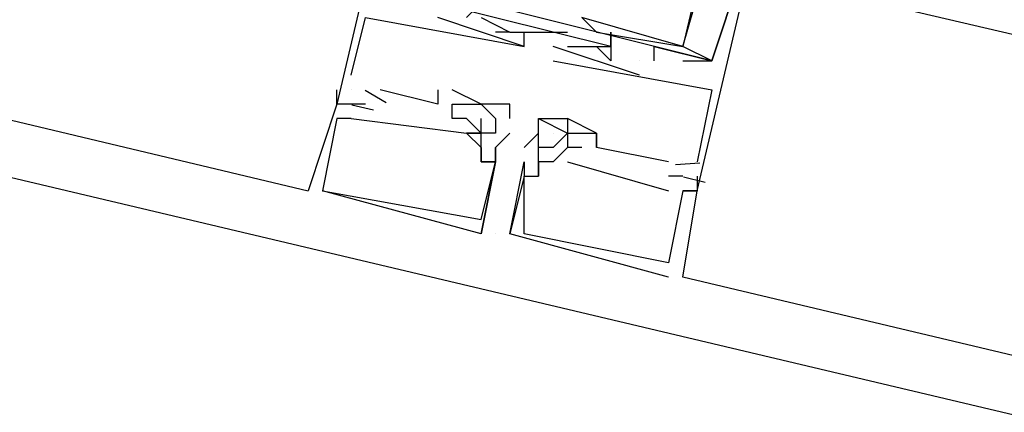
# Model space of a CAD drawing. Header units: feet. Extents: x -79 to 198, y -22 to 181.
# Tile 42 of 256: x 79.453 to 80.364, y 16.693 to 17.056. Entities that reach past the tile are written whole.
import ezdxf

# ---------------------------------------------------------------- set-up
doc = ezdxf.new("R2010")
doc.units = ezdxf.units.FT
doc.layers.add('A-LINEA', color=7, linetype='CONTINUOUS')

msp = doc.modelspace()

# ---------------------------------------------------------------- linework, layer by layer
at = {"layer": 'A-LINEA'}
for p, q in [((72.68, 18.5111), (87.8933, 14.9111)), ((73.0267, 18.4844), (79.72, 16.8978)), ((80.5333, 17.0044), (80.1333, 17.0978)), ((79.88, 17.0444), (79.88, 17.0444)), ((79.88, 17.0444), (79.88, 17.0444)), ((79.88, 17.0444), (79.88, 17.0444)), ((79.88, 17.0444), (79.88, 17.0444)), ((79.88, 17.0444), (79.88, 17.0444)), ((79.88, 17.0444), (79.88, 17.0444)), ((79.8933, 17.0444), (79.8933, 17.0444)), ((79.8933, 17.0444), (79.8933, 17.0444)), ((79.8933, 17.0444), (79.8933, 17.0444)), ((79.9067, 17.0444), (79.9467, 17.0444)), ((79.9067, 17.0444), (79.9067, 17.0444)), ((79.9067, 17.0444), (79.9067, 17.0444)), ((79.9067, 17.0444), (79.9467, 17.0444)), ((79.9067, 17.0444), (79.9067, 17.0444)), ((79.9067, 17.0444), (79.9067, 17.0444)), ((79.9067, 17.0444), (79.9467, 17.0444)), ((79.9067, 17.0444), (79.9067, 17.0444)), ((79.9067, 17.0444), (79.9067, 17.0444)), ((79.92, 17.0444), (79.92, 17.0444)), ((79.92, 17.0444), (79.92, 17.0444)), ((79.92, 17.0444), (79.92, 17.0444)), ((79.9467, 17.0444), (79.9467, 17.0444)), ((79.9467, 17.0444), (79.9467, 17.0444)), ((79.9467, 17.0444), (79.9467, 17.0444)), ((79.96, 17.0444), (79.96, 17.0444)), ((79.96, 17.0444), (79.96, 17.0444)), ((79.96, 17.0444), (79.96, 17.0444)), ((79.96, 17.0444), (79.96, 17.0444)), ((79.96, 17.0444), (79.96, 17.0444)), ((79.96, 17.0444), (79.96, 17.0444)), ((79.9867, 17.0444), (79.9867, 17.0444)), ((79.9867, 17.0444), (79.9867, 17.0444)), ((79.9867, 17.0444), (79.9867, 17.0444)), ((79.9867, 17.0444), (79.9867, 17.0444)), ((79.9867, 17.0444), (79.9867, 17.0444)), ((79.9867, 17.0444), (79.9867, 17.0444)), ((80, 17.0444), (80, 17.0444)), ((80, 17.0444), (80, 17.0444)), ((80, 17.0444), (80, 17.0444)), ((80, 17.0444), (80, 17.0444)), ((80, 17.0444), (80, 17.0444)), ((80, 17.0444), (80, 17.0444)), ((79.92, 17.0311), (79.92, 17.0311)), ((79.92, 17.0311), (79.92, 17.0311)), ((79.92, 17.0311), (79.92, 17.0311)), ((79.92, 17.0311), (79.92, 17.0311)), ((79.92, 17.0311), (79.92, 17.0311)), ((79.92, 17.0311), (79.92, 17.0311)), ((80.0267, 17.0044), (79.9467, 17.0311)), ((79.9467, 17.0311), (79.9467, 17.0311)), ((80.0267, 17.0044), (79.9467, 17.0311)), ((79.9467, 17.0311), (79.9467, 17.0311)), ((80.0267, 17.0044), (79.9467, 17.0311)), ((79.9467, 17.0311), (79.9467, 17.0311)), ((79.9467, 17.0311), (79.9467, 17.0311)), ((79.9467, 17.0311), (79.9467, 17.0311)), ((79.9467, 17.0311), (79.9467, 17.0311)), ((79.9467, 17.0311), (79.9467, 17.0311)), ((79.9467, 17.0311), (79.9467, 17.0311)), ((79.9467, 17.0311), (79.9467, 17.0311)), ((79.96, 17.0311), (79.96, 17.0311)), ((79.96, 17.0311), (79.96, 17.0311)), ((79.96, 17.0311), (79.96, 17.0311)), ((79.96, 17.0311), (79.96, 17.0311)), ((79.96, 17.0311), (79.96, 17.0311)), ((79.96, 17.0311), (79.96, 17.0311)), ((79.96, 17.0311), (79.96, 17.0311)), ((79.96, 17.0311), (79.96, 17.0311)), ((79.96, 17.0311), (79.96, 17.0311)), ((79.9733, 17.0311), (79.9733, 17.0311)), ((79.9733, 17.0311), (79.9733, 17.0311)), ((79.9733, 17.0311), (79.9733, 17.0311)), ((79.9867, 17.0311), (79.9867, 17.0311)), ((79.9867, 17.0311), (79.9867, 17.0311)), ((79.9867, 17.0311), (79.9867, 17.0311)), ((80, 17.0311), (80, 17.0311)), ((80, 17.0311), (80, 17.0311)), ((80, 17.0311), (80, 17.0311)), ((80, 17.0311), (80, 17.0311)), ((80, 17.0311), (80, 17.0311)), ((80, 17.0311), (80, 17.0311)), ((80, 17.0311), (80, 17.0311)), ((80, 17.0311), (80, 17.0311)), ((80, 17.0311), (80, 17.0311)), ((80, 17.0311), (80, 17.0311)), ((80, 17.0311), (80, 17.0311)), ((80, 17.0311), (80, 17.0311)), ((80.04, 17.0311), (80.04, 17.0311)), ((80.04, 17.0311), (80.04, 17.0311)), ((80.04, 17.0311), (80.04, 17.0311)), ((80.0667, 17.0311), (80.0667, 17.0311)), ((80.0667, 17.0311), (80.0667, 17.0311)), ((80.0667, 17.0311), (80.0667, 17.0311)), ((80.0667, 17.0311), (80.0667, 17.0311)), ((80.0667, 17.0311), (80.0667, 17.0311)), ((80.0667, 17.0311), (80.0667, 17.0311)), ((80.0667, 17.0311), (80.0667, 17.0311)), ((80.0667, 17.0311), (80.0667, 17.0311)), ((80.0667, 17.0311), (80.0667, 17.0311)), ((80.0667, 17.0311), (80.0667, 17.0311)), ((80.0667, 17.0311), (80.0667, 17.0311)), ((80.0667, 17.0311), (80.0667, 17.0311)), ((80.0667, 17.0311), (80.0667, 17.0311)), ((80.0667, 17.0311), (80.0667, 17.0311)), ((80.0667, 17.0311), (80.0667, 17.0311)), ((80.0667, 17.0311), (80.0667, 17.0311)), ((80.0667, 17.0311), (80.0667, 17.0311)), ((80.0667, 17.0311), (80.0667, 17.0311)), ((79.9467, 17.0178), (79.9467, 17.0178)), ((79.9467, 17.0178), (79.9467, 17.0178)), ((79.9467, 17.0178), (79.9467, 17.0178)), ((79.9467, 17.0178), (79.9467, 17.0178)), ((79.9467, 17.0178), (79.9467, 17.0178)), ((79.9467, 17.0178), (79.9467, 17.0178)), ((80, 17.0178), (80, 17.0178)), ((80, 17.0178), (80, 17.0178)), ((80, 17.0178), (80, 17.0178)), ((80, 17.0178), (80, 17.0178)), ((80, 17.0178), (80, 17.0178)), ((80, 17.0178), (80, 17.0178)), ((80, 17.0178), (80, 17.0178)), ((80, 17.0178), (80, 17.0178)), ((80, 17.0178), (80, 17.0178)), ((80.0267, 17.0178), (80.0267, 17.0178)), ((80.0267, 17.0178), (80.0267, 17.0178)), ((80.0267, 17.0178), (80.0267, 17.0178)), ((80.0267, 17.0178), (80.0267, 17.0178)), ((80.0267, 17.0178), (80.0267, 17.0178)), ((80.0267, 17.0178), (80.0267, 17.0178)), ((80.04, 17.0178), (80.04, 17.0178)), ((80.04, 17.0178), (80.04, 17.0178)), ((80.04, 17.0178), (80.04, 17.0178)), ((80.0667, 17.0178), (80.0933, 17.0178)), ((80.0667, 17.0178), (80.0667, 17.0178)), ((80.0667, 17.0178), (80.0933, 17.0178)), ((80.0667, 17.0178), (80.0667, 17.0178)), ((80.0667, 17.0178), (80.0933, 17.0178)), ((80.0667, 17.0178), (80.0667, 17.0178)), ((80.0667, 17.0178), (80.0933, 17.0178)), ((80.0667, 17.0178), (80.0667, 17.0178)), ((80.0667, 17.0178), (80.0933, 17.0178)), ((80.0667, 17.0178), (80.0667, 17.0178)), ((80.0667, 17.0178), (80.0933, 17.0178)), ((80.0667, 17.0178), (80.0667, 17.0178)), ((80.0933, 17.0178), (80.0933, 17.0178)), ((80.0933, 17.0178), (80.0933, 17.0178)), ((80.0933, 17.0178), (80.0933, 17.0178)), ((80.0933, 17.0178), (80.0933, 17.0178)), ((80.0933, 17.0178), (80.0933, 17.0178)), ((80.0933, 17.0178), (80.0933, 17.0178)), ((80.0933, 17.0178), (80.0933, 17.0178)), ((80.0933, 17.0178), (80.0933, 17.0178)), ((80.0933, 17.0178), (80.0933, 17.0178)), ((80.0933, 17.0178), (80.0933, 17.0178)), ((80.0933, 17.0178), (80.0933, 17.0178)), ((80.0933, 17.0178), (80.0933, 17.0178)), ((80.0933, 17.0178), (80.0933, 17.0178)), ((80.0933, 17.0178), (80.0933, 17.0178)), ((80.0933, 17.0178), (80.0933, 17.0178)), ((79.76, 17.0044), (79.76, 17.0044)), ((79.76, 17.0044), (79.76, 17.0044)), ((79.76, 17.0044), (79.76, 17.0044)), ((79.76, 17.0044), (79.76, 17.0044)), ((79.76, 17.0044), (79.76, 17.0044)), ((79.76, 17.0044), (79.76, 17.0044)), ((80.0267, 17.0044), (80.0267, 17.0044)), ((80.0267, 17.0044), (80.0267, 17.0044)), ((80.0267, 17.0044), (80.0267, 17.0044)), ((79.7467, 16.9911), (79.7467, 16.9911)), ((79.7467, 16.9911), (79.7467, 16.9911)), ((79.7467, 16.9911), (79.7467, 16.9911)), ((79.7467, 16.9911), (79.7467, 16.9911)), ((79.7467, 16.9911), (79.7467, 16.9911)), ((79.7467, 16.9911), (79.7467, 16.9911)), ((79.76, 16.9911), (79.76, 16.9911)), ((79.76, 16.9911), (79.76, 16.9911)), ((79.76, 16.9911), (79.76, 16.9911)), ((79.76, 16.9911), (79.76, 16.9911)), ((79.76, 16.9911), (79.76, 16.9911)), ((79.76, 16.9911), (79.76, 16.9911)), ((79.76, 16.9911), (79.76, 16.9911)), ((79.76, 16.9911), (79.76, 16.9911)), ((79.76, 16.9911), (79.76, 16.9911)), ((79.76, 16.9911), (79.76, 16.9911)), ((79.76, 16.9911), (79.76, 16.9911)), ((79.76, 16.9911), (79.76, 16.9911)), ((79.7924, 16.979), (79.7729, 16.9905)), ((79.7924, 16.979), (79.7729, 16.9905)), ((79.7924, 16.979), (79.7729, 16.9905)), ((79.7924, 16.979), (79.7729, 16.9905)), ((79.7924, 16.979), (79.7729, 16.9905)), ((79.7924, 16.979), (79.7729, 16.9905)), ((79.7867, 16.9911), (79.7867, 16.9911)), ((79.7867, 16.9911), (79.7867, 16.9911)), ((79.7867, 16.9911), (79.7867, 16.9911)), ((79.7867, 16.9911), (79.7867, 16.9911)), ((79.7867, 16.9911), (79.7867, 16.9911)), ((79.7867, 16.9911), (79.7867, 16.9911)), ((79.84, 16.9911), (79.84, 16.9911)), ((79.84, 16.9911), (79.84, 16.9911)), ((79.84, 16.9911), (79.84, 16.9911)), ((79.84, 16.9911), (79.84, 16.9911)), ((79.84, 16.9911), (79.84, 16.9911)), ((79.84, 16.9911), (79.84, 16.9911)), ((79.8533, 16.9911), (79.8533, 16.9911)), ((79.8533, 16.9911), (79.8533, 16.9911)), ((79.8533, 16.9911), (79.8533, 16.9911)), ((79.8533, 16.9911), (79.8533, 16.9911)), ((79.8533, 16.9911), (79.8533, 16.9911)), ((79.8533, 16.9911), (79.8533, 16.9911)), ((80.0933, 16.9911), (80.0933, 16.9911)), ((80.0933, 16.9911), (80.0933, 16.9911)), ((80.0933, 16.9911), (80.0933, 16.9911)), ((80.0933, 16.9911), (80.0933, 16.9911)), ((80.0933, 16.9911), (80.0933, 16.9911)), ((80.0933, 16.9911), (80.0933, 16.9911)), ((79.7467, 16.9778), (79.7467, 16.9778)), ((79.7467, 16.9778), (79.7467, 16.9778)), ((79.7467, 16.9778), (79.7467, 16.9778)), ((79.7467, 16.9778), (79.7467, 16.9778)), ((79.7467, 16.9778), (79.7467, 16.9778)), ((79.7467, 16.9778), (79.7467, 16.9778)), ((79.7467, 16.9778), (79.7467, 16.9778)), ((79.7467, 16.9778), (79.7467, 16.9778)), ((79.7467, 16.9778), (79.7467, 16.9778)), ((79.7467, 16.9778), (79.7467, 16.9778)), ((79.7467, 16.9778), (79.7467, 16.9778)), ((79.7467, 16.9778), (79.7467, 16.9778)), ((79.7467, 16.9778), (79.7467, 16.9778)), ((79.7467, 16.9778), (79.7467, 16.9778)), ((79.7467, 16.9778), (79.7467, 16.9778)), ((79.76, 16.9778), (79.76, 16.9778)), ((79.76, 16.9778), (79.76, 16.9778)), ((79.76, 16.9778), (79.76, 16.9778)), ((79.76, 16.9778), (79.76, 16.9778)), ((79.76, 16.9778), (79.76, 16.9778)), ((79.76, 16.9778), (79.76, 16.9778)), ((79.76, 16.9778), (79.76, 16.9778)), ((79.76, 16.9778), (79.76, 16.9778)), ((79.76, 16.9778), (79.76, 16.9778)), ((79.76, 16.9778), (79.76, 16.9778)), ((79.76, 16.9778), (79.76, 16.9778)), ((79.76, 16.9778), (79.76, 16.9778)), ((79.76, 16.9778), (79.76, 16.9778)), ((79.76, 16.9778), (79.76, 16.9778)), ((79.76, 16.9778), (79.76, 16.9778)), ((79.7806, 16.9721), (79.7606, 16.9768)), ((79.7806, 16.9721), (79.7606, 16.9768)), ((79.7806, 16.9721), (79.7606, 16.9768)), ((79.7806, 16.9721), (79.7606, 16.9768)), ((79.7806, 16.9721), (79.7606, 16.9768)), ((79.7806, 16.9721), (79.7606, 16.9768)), ((79.7733, 16.9778), (79.7733, 16.9778)), ((79.7733, 16.9778), (79.7733, 16.9778)), ((79.7733, 16.9778), (79.7733, 16.9778)), ((79.7733, 16.9778), (79.7733, 16.9778)), ((79.7733, 16.9778), (79.7733, 16.9778)), ((79.7733, 16.9778), (79.7733, 16.9778)), ((79.84, 16.9778), (79.84, 16.9778)), ((79.84, 16.9778), (79.84, 16.9778)), ((79.84, 16.9778), (79.84, 16.9778)), ((79.84, 16.9778), (79.84, 16.9778)), ((79.84, 16.9778), (79.84, 16.9778)), ((79.84, 16.9778), (79.84, 16.9778)), ((79.8533, 16.9778), (79.8533, 16.9778)), ((79.8533, 16.9778), (79.8533, 16.9778)), ((79.8533, 16.9778), (79.8533, 16.9778)), ((79.8533, 16.9778), (79.8533, 16.9778)), ((79.8533, 16.9778), (79.8533, 16.9778)), ((79.8533, 16.9778), (79.8533, 16.9778)), ((79.8667, 16.9778), (79.8667, 16.9778)), ((79.8667, 16.9778), (79.8667, 16.9778)), ((79.8667, 16.9778), (79.8667, 16.9778)), ((79.8667, 16.9778), (79.8667, 16.9778)), ((79.8667, 16.9778), (79.8667, 16.9778)), ((79.8667, 16.9778), (79.8667, 16.9778)), ((79.88, 16.9778), (79.88, 16.9778)), ((79.88, 16.9778), (79.88, 16.9778)), ((79.88, 16.9778), (79.88, 16.9778)), ((79.88, 16.9778), (79.88, 16.9778)), ((79.88, 16.9778), (79.88, 16.9778)), ((79.88, 16.9778), (79.88, 16.9778)), ((79.88, 16.9778), (79.88, 16.9778)), ((79.88, 16.9778), (79.88, 16.9778)), ((79.88, 16.9778), (79.88, 16.9778)), ((79.88, 16.9778), (79.88, 16.9778)), ((79.88, 16.9778), (79.88, 16.9778)), ((79.88, 16.9778), (79.88, 16.9778)), ((79.88, 16.9778), (79.88, 16.9778)), ((79.88, 16.9778), (79.88, 16.9778)), ((79.9067, 16.9778), (79.9067, 16.9778)), ((79.9067, 16.9778), (79.9067, 16.9778)), ((79.9067, 16.9778), (79.9067, 16.9778)), ((79.9067, 16.9778), (79.9067, 16.9778)), ((79.7467, 16.9644), (79.7467, 16.9644)), ((79.7467, 16.9644), (79.7467, 16.9644)), ((79.7467, 16.9644), (79.7467, 16.9644)), ((79.76, 16.9644), (79.76, 16.9644)), ((79.76, 16.9644), (79.76, 16.9644)), ((79.76, 16.9644), (79.76, 16.9644)), ((79.76, 16.9644), (79.76, 16.9644)), ((79.76, 16.9644), (79.76, 16.9644)), ((79.76, 16.9644), (79.76, 16.9644)), ((79.76, 16.9644), (79.76, 16.9644)), ((79.76, 16.9644), (79.76, 16.9644)), ((79.76, 16.9644), (79.76, 16.9644)), ((79.8533, 16.9644), (79.8533, 16.9644)), ((79.8533, 16.9644), (79.8533, 16.9644)), ((79.8533, 16.9644), (79.8533, 16.9644)), ((79.8533, 16.9644), (79.8533, 16.9644)), ((79.8533, 16.9644), (79.8533, 16.9644)), ((79.8533, 16.9644), (79.8533, 16.9644)), ((79.8667, 16.9644), (79.88, 16.9511)), ((79.8667, 16.9644), (79.8667, 16.9644)), ((79.8667, 16.9644), (79.88, 16.9511)), ((79.8667, 16.9644), (79.8667, 16.9644)), ((79.8667, 16.9644), (79.88, 16.9511)), ((79.8667, 16.9644), (79.8667, 16.9644)), ((79.88, 16.9511), (79.8667, 16.9644)), ((79.8667, 16.9644), (79.8667, 16.9644)), ((79.88, 16.9511), (79.8667, 16.9644)), ((79.8667, 16.9644), (79.8667, 16.9644)), ((79.88, 16.9511), (79.8667, 16.9644)), ((79.8667, 16.9644), (79.8667, 16.9644)), ((79.88, 16.9644), (79.88, 16.9644)), ((79.88, 16.9644), (79.88, 16.9644)), ((79.88, 16.9644), (79.88, 16.9644)), ((79.88, 16.9644), (79.88, 16.9644)), ((79.88, 16.9644), (79.88, 16.9644)), ((79.88, 16.9644), (79.88, 16.9644)), ((79.88, 16.9644), (79.88, 16.9644)), ((79.88, 16.9644), (79.88, 16.9644)), ((79.88, 16.9644), (79.88, 16.9644)), ((79.88, 16.9644), (79.88, 16.9644)), ((79.88, 16.9644), (79.88, 16.9644)), ((79.88, 16.9644), (79.88, 16.9644)), ((79.8933, 16.9644), (79.8933, 16.9644)), ((79.8933, 16.9644), (79.8933, 16.9644)), ((79.8933, 16.9644), (79.8933, 16.9644)), ((79.8933, 16.9644), (79.8933, 16.9644)), ((79.9067, 16.9644), (79.9067, 16.9644)), ((79.9067, 16.9644), (79.9067, 16.9644)), ((79.9067, 16.9644), (79.9067, 16.9644)), ((79.9067, 16.9644), (79.9067, 16.9644)), ((79.9333, 16.9644), (79.96, 16.9511)), ((79.9333, 16.9644), (79.9333, 16.9644)), ((79.9333, 16.9644), (79.9333, 16.9644)), ((79.9333, 16.9644), (79.96, 16.9511)), ((79.9333, 16.9644), (79.9333, 16.9644)), ((79.9333, 16.9644), (79.9333, 16.9644)), ((79.9333, 16.9644), (79.96, 16.9511)), ((79.9333, 16.9644), (79.9333, 16.9644)), ((79.9333, 16.9644), (79.9333, 16.9644)), ((79.9333, 16.9644), (79.96, 16.9511)), ((79.9333, 16.9644), (79.9333, 16.9644)), ((79.9333, 16.9644), (79.9333, 16.9644)), ((79.96, 16.9644), (79.96, 16.9644)), ((79.96, 16.9644), (79.96, 16.9644)), ((79.96, 16.9644), (79.96, 16.9644)), ((79.96, 16.9644), (79.96, 16.9644)), ((79.96, 16.9644), (79.96, 16.9644)), ((79.96, 16.9644), (79.96, 16.9644)), ((79.96, 16.9644), (79.96, 16.9644)), ((79.96, 16.9644), (79.96, 16.9644)), ((79.96, 16.9644), (79.96, 16.9644)), ((79.96, 16.9644), (79.96, 16.9644)), ((79.8667, 16.9511), (79.8667, 16.9511)), ((79.8667, 16.9511), (79.8667, 16.9511)), ((79.8667, 16.9511), (79.8667, 16.9511)), ((79.8667, 16.9511), (79.8667, 16.9511)), ((79.8667, 16.9511), (79.8667, 16.9511)), ((79.8667, 16.9511), (79.8667, 16.9511)), ((79.8667, 16.9511), (79.8667, 16.9511)), ((79.8667, 16.9511), (79.8667, 16.9511)), ((79.8667, 16.9511), (79.8667, 16.9511)), ((79.8667, 16.9511), (79.8667, 16.9511)), ((79.8667, 16.9511), (79.8667, 16.9511)), ((79.8667, 16.9511), (79.8667, 16.9511)), ((79.8667, 16.9511), (79.8667, 16.9511)), ((79.8667, 16.9511), (79.8667, 16.9511)), ((79.8667, 16.9511), (79.8667, 16.9511)), ((79.8667, 16.9511), (79.8667, 16.9511)), ((79.8667, 16.9511), (79.8667, 16.9511)), ((79.8667, 16.9511), (79.8667, 16.9511)), ((79.8667, 16.9511), (79.8667, 16.9511)), ((79.8667, 16.9511), (79.8667, 16.9511)), ((79.8667, 16.9511), (79.8667, 16.9511)), ((79.8667, 16.9511), (79.8667, 16.9511)), ((79.8667, 16.9511), (79.8667, 16.9511)), ((79.8667, 16.9511), (79.8667, 16.9511)), ((79.8667, 16.9511), (79.8667, 16.9511)), ((79.8667, 16.9511), (79.8667, 16.9511)), ((79.88, 16.9511), (79.88, 16.9511)), ((79.88, 16.9511), (79.88, 16.9511)), ((79.88, 16.9511), (79.88, 16.9511)), ((79.88, 16.9511), (79.88, 16.9511)), ((79.88, 16.9511), (79.88, 16.9511)), ((79.88, 16.9511), (79.88, 16.9511)), ((79.88, 16.9511), (79.88, 16.9511)), ((79.88, 16.9511), (79.88, 16.9511)), ((79.88, 16.9511), (79.88, 16.9511)), ((79.88, 16.9511), (79.88, 16.9511)), ((79.88, 16.9511), (79.88, 16.9511)), ((79.88, 16.9511), (79.88, 16.9511)), ((79.88, 16.9511), (79.88, 16.9511)), ((79.88, 16.9511), (79.88, 16.9511)), ((79.88, 16.9511), (79.88, 16.9511)), ((79.88, 16.9511), (79.88, 16.9511)), ((79.88, 16.9511), (79.88, 16.9511)), ((79.88, 16.9511), (79.88, 16.9511)), ((79.88, 16.9511), (79.88, 16.9511)), ((79.88, 16.9511), (79.88, 16.9511)), ((79.88, 16.9511), (79.88, 16.9511)), ((79.8933, 16.9511), (79.8933, 16.9511)), ((79.8933, 16.9511), (79.8933, 16.9511)), ((79.8933, 16.9511), (79.8933, 16.9511)), ((79.8933, 16.9511), (79.8933, 16.9511)), ((79.9067, 16.9511), (79.9067, 16.9511)), ((79.9067, 16.9511), (79.9067, 16.9511)), ((79.9067, 16.9511), (79.9067, 16.9511)), ((79.9067, 16.9511), (79.9067, 16.9511)), ((79.9333, 16.9511), (79.9333, 16.9511)), ((79.9333, 16.9511), (79.9333, 16.9511)), ((79.9333, 16.9511), (79.9333, 16.9511)), ((79.9333, 16.9511), (79.9333, 16.9511)), ((79.9333, 16.9511), (79.9333, 16.9511)), ((79.9333, 16.9511), (79.9333, 16.9511)), ((79.9333, 16.9511), (79.9333, 16.9511)), ((79.9333, 16.9511), (79.9333, 16.9511)), ((79.9467, 16.9511), (79.9467, 16.9511)), ((79.96, 16.9511), (79.9467, 16.9378)), ((79.9467, 16.9511), (79.9467, 16.9511)), ((79.96, 16.9511), (79.9467, 16.9378)), ((79.9467, 16.9511), (79.9467, 16.9511)), ((79.96, 16.9511), (79.9467, 16.9378)), ((79.96, 16.9511), (79.96, 16.9511)), ((79.96, 16.9511), (79.96, 16.9511)), ((79.96, 16.9511), (79.96, 16.9511)), ((79.96, 16.9511), (79.96, 16.9511)), ((79.96, 16.9511), (79.96, 16.9511)), ((79.96, 16.9511), (79.96, 16.9511)), ((79.96, 16.9511), (79.96, 16.9511)), ((79.96, 16.9511), (79.96, 16.9511)), ((79.96, 16.9511), (79.96, 16.9511)), ((79.96, 16.9511), (79.96, 16.9511)), ((79.96, 16.9511), (79.96, 16.9511)), ((79.96, 16.9511), (79.96, 16.9511)), ((79.96, 16.9511), (79.96, 16.9511)), ((79.96, 16.9511), (79.96, 16.9511)), ((79.96, 16.9511), (79.96, 16.9511)), ((79.9733, 16.9511), (79.9733, 16.9511)), ((79.9733, 16.9511), (79.9733, 16.9511)), ((79.9733, 16.9511), (79.9733, 16.9511)), ((79.9733, 16.9511), (79.9733, 16.9511)), ((79.9733, 16.9511), (79.9733, 16.9511)), ((79.9733, 16.9511), (79.9733, 16.9511)), ((79.9867, 16.9511), (79.9867, 16.9511)), ((79.9867, 16.9511), (79.9867, 16.9511)), ((79.9867, 16.9511), (79.9867, 16.9511)), ((79.9867, 16.9511), (79.9867, 16.9511)), ((79.9867, 16.9511), (79.9867, 16.9511)), ((79.9867, 16.9511), (79.9867, 16.9511)), ((79.9867, 16.9511), (79.9867, 16.9511)), ((79.9867, 16.9511), (79.9867, 16.9511)), ((79.9867, 16.9511), (79.9867, 16.9511)), ((79.9867, 16.9511), (79.9867, 16.9511)), ((79.9867, 16.9511), (79.9867, 16.9511)), ((79.9867, 16.9511), (79.9867, 16.9511)), ((79.88, 16.9378), (79.88, 16.9378)), ((79.88, 16.9378), (79.88, 16.9378)), ((79.88, 16.9378), (79.88, 16.9378)), ((79.88, 16.9378), (79.88, 16.9378)), ((79.88, 16.9378), (79.88, 16.9378)), ((79.8933, 16.9378), (79.8933, 16.9378)), ((79.8933, 16.9378), (79.8933, 16.9378)), ((79.8933, 16.9378), (79.8933, 16.9378)), ((79.8933, 16.9378), (79.8933, 16.9378)), ((79.92, 16.9378), (79.92, 16.9378)), ((79.92, 16.9378), (79.92, 16.9378)), ((79.92, 16.9378), (79.92, 16.9378)), ((79.92, 16.9378), (79.92, 16.9378)), ((79.9333, 16.9378), (79.9333, 16.9378)), ((79.9333, 16.9378), (79.9333, 16.9378)), ((79.9333, 16.9378), (79.9333, 16.9378)), ((79.9333, 16.9378), (79.9333, 16.9378)), ((79.9333, 16.9378), (79.9333, 16.9378)), ((79.9333, 16.9378), (79.9333, 16.9378)), ((79.9333, 16.9378), (79.9333, 16.9378)), ((79.9333, 16.9378), (79.9333, 16.9378)), ((79.9467, 16.9378), (79.9467, 16.9378)), ((79.9467, 16.9378), (79.9467, 16.9378)), ((79.9467, 16.9378), (79.9467, 16.9378)), ((79.9467, 16.9378), (79.9467, 16.9378)), ((79.96, 16.9378), (79.96, 16.9378)), ((79.96, 16.9378), (79.96, 16.9378)), ((79.96, 16.9378), (79.96, 16.9378)), ((79.96, 16.9378), (79.96, 16.9378)), ((79.96, 16.9378), (79.96, 16.9378)), ((79.96, 16.9378), (79.96, 16.9378)), ((79.96, 16.9378), (79.96, 16.9378)), ((79.96, 16.9378), (79.96, 16.9378)), ((79.96, 16.9378), (79.96, 16.9378)), ((79.96, 16.9378), (79.96, 16.9378)), ((79.9733, 16.9378), (79.9733, 16.9378)), ((79.9733, 16.9378), (79.9733, 16.9378)), ((79.9733, 16.9378), (79.9733, 16.9378)), ((79.9733, 16.9378), (79.9733, 16.9378)), ((79.9733, 16.9378), (79.9733, 16.9378)), ((79.9733, 16.9378), (79.9733, 16.9378)), ((79.9867, 16.9378), (79.9867, 16.9378)), ((79.9867, 16.9378), (79.9867, 16.9378)), ((79.9867, 16.9378), (79.9867, 16.9378)), ((79.9867, 16.9378), (79.9867, 16.9378)), ((79.9867, 16.9378), (79.9867, 16.9378)), ((79.9867, 16.9378), (79.9867, 16.9378)), ((80.0533, 16.9244), (79.9867, 16.9378)), ((79.9867, 16.9378), (79.9867, 16.9378)), ((79.9867, 16.9378), (79.9867, 16.9378)), ((80.0533, 16.9244), (79.9867, 16.9378)), ((79.9867, 16.9378), (79.9867, 16.9378)), ((79.9867, 16.9378), (79.9867, 16.9378)), ((80.0533, 16.9244), (79.9867, 16.9378)), ((79.9867, 16.9378), (79.9867, 16.9378)), ((79.9867, 16.9378), (79.9867, 16.9378)), ((79.88, 16.9244), (79.88, 16.9244)), ((79.88, 16.9244), (79.88, 16.9244)), ((79.88, 16.9244), (79.88, 16.9244)), ((79.88, 16.9244), (79.88, 16.9244)), ((79.8933, 16.9244), (79.8933, 16.9244)), ((79.8933, 16.9244), (79.8933, 16.9244)), ((79.8933, 16.9244), (79.8933, 16.9244)), ((79.8933, 16.9244), (79.8933, 16.9244)), ((79.8933, 16.9244), (79.8933, 16.9244)), ((79.8933, 16.9244), (79.8933, 16.9244)), ((79.8933, 16.9244), (79.8933, 16.9244)), ((79.8933, 16.9244), (79.8933, 16.9244)), ((79.92, 16.9244), (79.92, 16.9244)), ((79.92, 16.9244), (79.92, 16.9244)), ((79.92, 16.9244), (79.92, 16.9244)), ((79.92, 16.9244), (79.92, 16.9244)), ((79.92, 16.9244), (79.92, 16.9244)), ((79.92, 16.9244), (79.92, 16.9244)), ((79.92, 16.9244), (79.92, 16.9244)), ((79.92, 16.9244), (79.92, 16.9244)), ((79.92, 16.9244), (79.92, 16.9244)), ((79.92, 16.9244), (79.92, 16.9244)), ((79.92, 16.9244), (79.92, 16.9244)), ((79.9333, 16.9244), (79.9333, 16.9244)), ((79.9333, 16.9244), (79.9333, 16.9244)), ((79.9333, 16.9244), (79.9333, 16.9244)), ((79.9333, 16.9244), (79.9333, 16.9244)), ((79.9333, 16.9244), (79.9333, 16.9244)), ((79.9333, 16.9244), (79.9333, 16.9244)), ((79.9333, 16.9244), (79.9333, 16.9244)), ((79.9333, 16.9244), (79.9333, 16.9244)), ((79.9333, 16.9244), (79.9333, 16.9244)), ((79.9333, 16.9244), (79.9333, 16.9244)), ((79.9333, 16.9244), (79.9333, 16.9244)), ((79.9333, 16.9244), (79.9333, 16.9244)), ((79.9467, 16.9244), (79.9467, 16.9244)), ((79.9467, 16.9244), (79.9467, 16.9244)), ((79.9467, 16.9244), (79.9467, 16.9244)), ((79.9467, 16.9244), (79.9467, 16.9244)), ((79.9467, 16.9244), (79.9467, 16.9244)), ((79.9467, 16.9244), (79.9467, 16.9244)), ((79.9467, 16.9244), (79.9467, 16.9244)), ((79.9467, 16.9244), (79.9467, 16.9244)), ((79.9467, 16.9244), (79.9467, 16.9244)), ((79.9467, 16.9244), (79.9467, 16.9244)), ((79.96, 16.9244), (80.0533, 16.8978)), ((79.96, 16.9244), (79.96, 16.9244)), ((79.96, 16.9244), (80.0533, 16.8978)), ((79.96, 16.9244), (79.96, 16.9244)), ((79.96, 16.9244), (80.0533, 16.8978)), ((79.96, 16.9244), (79.96, 16.9244)), ((79.96, 16.9244), (80.0533, 16.8978)), ((79.96, 16.9244), (79.96, 16.9244)), ((79.96, 16.9244), (80.0533, 16.8978)), ((79.96, 16.9244), (79.96, 16.9244)), ((79.96, 16.9244), (80.0533, 16.8978)), ((79.96, 16.9244), (79.96, 16.9244)), ((80.0533, 16.9244), (80.0533, 16.9244)), ((80.0533, 16.9244), (80.0533, 16.9244)), ((80.0533, 16.9244), (80.0533, 16.9244)), ((80.0533, 16.9244), (80.0533, 16.9244)), ((80.0533, 16.9244), (80.0533, 16.9244)), ((80.0533, 16.9244), (80.0533, 16.9244)), ((80.0825, 16.9232), (80.0598, 16.9216)), ((80.0825, 16.9232), (80.0598, 16.9216)), ((80.0825, 16.9232), (80.0598, 16.9216)), ((80.0825, 16.9232), (80.0598, 16.9216)), ((80.0825, 16.9232), (80.0598, 16.9216)), ((80.0825, 16.9232), (80.0598, 16.9216)), ((80.0667, 16.9244), (80.0667, 16.9244)), ((80.0667, 16.9244), (80.0667, 16.9244)), ((80.0667, 16.9244), (80.0667, 16.9244)), ((80.0667, 16.9244), (80.0667, 16.9244)), ((80.0667, 16.9244), (80.0667, 16.9244)), ((80.0667, 16.9244), (80.0667, 16.9244)), ((80.08, 16.9244), (80.08, 16.9244)), ((80.08, 16.9244), (80.08, 16.9244)), ((80.08, 16.9244), (80.08, 16.9244)), ((80.08, 16.9244), (80.08, 16.9244)), ((80.08, 16.9244), (80.08, 16.9244)), ((80.08, 16.9244), (80.08, 16.9244)), ((79.92, 16.9111), (79.92, 16.9111)), ((79.92, 16.9111), (79.92, 16.9111)), ((79.92, 16.9111), (79.92, 16.9111)), ((79.92, 16.9111), (79.92, 16.9111)), ((79.92, 16.9111), (79.92, 16.9111)), ((79.92, 16.9111), (79.92, 16.9111)), ((79.92, 16.9111), (79.92, 16.9111)), ((79.92, 16.9111), (79.92, 16.9111)), ((79.9333, 16.9111), (79.9333, 16.9111)), ((79.9333, 16.9111), (79.9333, 16.9111)), ((79.9333, 16.9111), (79.9333, 16.9111)), ((79.9333, 16.9111), (79.9333, 16.9111)), ((79.9333, 16.9111), (79.9333, 16.9111)), ((79.9333, 16.9111), (79.9333, 16.9111)), ((79.9333, 16.9111), (79.9333, 16.9111)), ((79.9333, 16.9111), (79.9333, 16.9111)), ((79.9333, 16.9111), (79.9333, 16.9111)), ((80.0533, 16.9111), (80.0533, 16.9111)), ((80.0533, 16.9111), (80.0533, 16.9111)), ((80.0533, 16.9111), (80.0533, 16.9111)), ((80.0533, 16.9111), (80.0533, 16.9111)), ((80.0533, 16.9111), (80.0533, 16.9111)), ((80.0533, 16.9111), (80.0533, 16.9111)), ((80.0667, 16.9111), (80.0667, 16.9111)), ((80.0667, 16.9111), (80.0667, 16.9111)), ((80.0667, 16.9111), (80.0667, 16.9111)), ((80.0667, 16.9111), (80.0667, 16.9111)), ((80.0667, 16.9111), (80.0667, 16.9111)), ((80.0667, 16.9111), (80.0667, 16.9111)), ((80.0667, 16.9111), (80.0667, 16.9111)), ((80.0667, 16.9111), (80.0667, 16.9111)), ((80.0667, 16.9111), (80.0667, 16.9111)), ((80.0667, 16.9111), (80.0667, 16.9111)), ((80.0667, 16.9111), (80.0667, 16.9111)), ((80.0667, 16.9111), (80.0667, 16.9111)), ((80.0873, 16.9054), (80.0673, 16.9102)), ((80.0873, 16.9054), (80.0673, 16.9102)), ((80.0873, 16.9054), (80.0673, 16.9102)), ((80.0873, 16.9054), (80.0673, 16.9102)), ((80.0873, 16.9054), (80.0673, 16.9102)), ((80.0873, 16.9054), (80.0673, 16.9102)), ((80.08, 16.9111), (80.08, 16.9111)), ((80.08, 16.9111), (80.08, 16.9111)), ((80.08, 16.9111), (80.08, 16.9111)), ((80.08, 16.9111), (80.08, 16.9111)), ((80.08, 16.9111), (80.08, 16.9111)), ((80.08, 16.9111), (80.08, 16.9111)), ((79.72, 16.8978), (79.72, 16.8978)), ((79.72, 16.8978), (79.72, 16.8978)), ((79.72, 16.8978), (79.72, 16.8978)), ((79.7333, 16.8978), (79.7333, 16.8978)), ((79.7333, 16.8978), (79.7333, 16.8978)), ((79.7333, 16.8978), (79.7333, 16.8978)), ((79.7333, 16.8978), (79.7333, 16.8978)), ((79.7333, 16.8978), (79.7333, 16.8978)), ((79.7333, 16.8978), (79.7333, 16.8978)), ((80.0533, 16.8978), (80.0533, 16.8978)), ((80.0533, 16.8978), (80.0533, 16.8978)), ((80.0533, 16.8978), (80.0533, 16.8978)), ((80.0533, 16.8978), (80.0533, 16.8978)), ((80.0533, 16.8978), (80.0533, 16.8978)), ((80.0533, 16.8978), (80.0533, 16.8978)), ((80.0667, 16.8978), (80.0667, 16.8978)), ((80.0667, 16.8978), (80.0667, 16.8978)), ((80.0667, 16.8978), (80.0667, 16.8978)), ((80.0667, 16.8978), (80.0667, 16.8978)), ((80.0667, 16.8978), (80.0667, 16.8978)), ((80.0667, 16.8978), (80.0667, 16.8978)), ((80.0667, 16.8978), (80.0667, 16.8978)), ((80.0667, 16.8978), (80.0667, 16.8978)), ((80.0667, 16.8978), (80.0667, 16.8978)), ((80.0667, 16.8978), (80.0667, 16.8978)), ((80.0667, 16.8978), (80.0667, 16.8978)), ((80.0667, 16.8978), (80.0667, 16.8978)), ((80.0667, 16.8978), (80.0667, 16.8978)), ((80.0667, 16.8978), (80.0667, 16.8978)), ((80.0667, 16.8978), (80.0667, 16.8978)), ((80.0667, 16.8978), (80.0667, 16.8978)), ((80.0667, 16.8978), (80.0667, 16.8978)), ((80.0667, 16.8978), (80.0667, 16.8978)), ((80.0667, 16.8978), (80.0667, 16.8978)), ((80.0667, 16.8978), (80.0667, 16.8978)), ((80.0667, 16.8978), (80.0667, 16.8978)), ((80.08, 16.8978), (80.08, 16.8978)), ((80.08, 16.8978), (80.08, 16.8978)), ((80.08, 16.8978), (80.08, 16.8978)), ((80.08, 16.8978), (80.08, 16.8978)), ((80.08, 16.8978), (80.08, 16.8978)), ((80.08, 16.8978), (80.08, 16.8978)), ((80.08, 16.8978), (80.08, 16.8978)), ((80.08, 16.8978), (80.08, 16.8978)), ((80.08, 16.8978), (80.08, 16.8978)), ((80.08, 16.8978), (80.08, 16.8978)), ((80.08, 16.8978), (80.08, 16.8978)), ((80.08, 16.8978), (80.08, 16.8978)), ((80.08, 16.8978), (80.08, 16.8978)), ((80.08, 16.8978), (80.08, 16.8978)), ((80.08, 16.8978), (80.08, 16.8978)), ((79.88, 16.8711), (79.88, 16.8711)), ((79.88, 16.8711), (79.88, 16.8711)), ((79.88, 16.8711), (79.88, 16.8711)), ((79.88, 16.8578), (79.88, 16.8578)), ((79.88, 16.8578), (79.88, 16.8578)), ((79.88, 16.8578), (79.88, 16.8578)), ((79.88, 16.8578), (79.88, 16.8578)), ((79.8933, 16.8578), (79.8933, 16.8578)), ((79.8933, 16.8578), (79.8933, 16.8578)), ((79.9067, 16.8578), (79.9067, 16.8578)), ((79.9067, 16.8578), (79.9067, 16.8578)), ((79.9067, 16.8578), (79.9067, 16.8578)), ((79.9067, 16.8578), (79.9067, 16.8578)), ((79.92, 16.8578), (79.92, 16.8578)), ((79.92, 16.8578), (79.92, 16.8578)), ((79.92, 16.8578), (79.92, 16.8578)), ((80.0533, 16.8311), (80.0533, 16.8311)), ((80.0533, 16.8311), (80.0533, 16.8311)), ((80.0533, 16.8311), (80.0533, 16.8311)), ((80.0533, 16.8178), (80.0533, 16.8178)), ((80.0533, 16.8178), (80.0533, 16.8178)), ((80.0533, 16.8178), (80.0533, 16.8178)), ((80.0667, 16.8178), (80.0667, 16.8178)), ((86.76, 15.2311), (80.0667, 16.8178)), ((80.0667, 16.8178), (80.0667, 16.8178)), ((80.0667, 16.8178), (80.0667, 16.8178))]:
    msp.add_line(p, q, dxfattribs=at)
for points in [[(80.1333, 17.5511), (80.1333, 17.5778), (80.0533, 17.5911), (80.0533, 17.6178), (79.9067, 17.6578), (79.7467, 16.9778)], [(80.1333, 17.5511), (80.1333, 17.5778), (80.0533, 17.5911), (80.0533, 17.6178), (79.9067, 17.6578), (79.7467, 16.9778)], [(80.1333, 17.5511), (80.1333, 17.5778), (80.0533, 17.5911), (80.0533, 17.6178), (79.9067, 17.6578), (79.7467, 16.9778)], [(80.0533, 17.6044), (80.0533, 17.6178), (79.9067, 17.6578), (79.7467, 16.9778)], [(80.0533, 17.6044), (80.0533, 17.6178), (79.9067, 17.6578), (79.7467, 16.9778)], [(80.0533, 17.6044), (80.0533, 17.6178), (79.9067, 17.6578), (79.7467, 16.9778)], [(80.08, 16.9111), (80.08, 16.8978), (80.0667, 16.8978), (80.08, 16.8978), (80.24, 17.5778), (80.08, 17.6178)], [(80.08, 16.9111), (80.08, 16.8978), (80.0667, 16.8978), (80.08, 16.8978), (80.24, 17.5778), (80.08, 17.6178)], [(80.08, 16.9111), (80.08, 16.8978), (80.0667, 16.8978), (80.08, 16.8978), (80.24, 17.5778), (80.08, 17.6178)], [(80.08, 16.9111), (80.08, 16.8978), (80.0667, 16.8978), (80.08, 16.8978), (80.24, 17.5778), (80.08, 17.6178)], [(80.08, 16.9111), (80.08, 16.8978), (80.0667, 16.8978), (80.08, 16.8978), (80.24, 17.5778), (80.08, 17.6178)], [(80.08, 16.9111), (80.08, 16.8978), (80.0667, 16.8978), (80.08, 16.8978), (80.24, 17.5778), (80.08, 17.6178)], [(80.0933, 17.0178), (80.0667, 17.0311), (80.0933, 17.1244), (80.1067, 17.1244), (80.1067, 17.1111), (80.1067, 17.1244), (80.0933, 17.1244), (80.1867, 17.5378), (80.2, 17.5244), (80.2133, 17.5511)], [(80.0933, 17.0178), (80.0667, 17.0311), (80.0933, 17.1244), (80.1067, 17.1244), (80.1067, 17.1111), (80.1067, 17.1244), (80.0933, 17.1244), (80.1867, 17.5378), (80.2, 17.5244), (80.2133, 17.5511)], [(80.0933, 17.0178), (80.0667, 17.0311), (80.0933, 17.1244), (80.1067, 17.1244), (80.1067, 17.1111), (80.1067, 17.1244), (80.0933, 17.1244), (80.1867, 17.5378), (80.2, 17.5244), (80.2133, 17.5511)], [(80.0933, 17.0178), (80.0667, 17.0311), (80.0933, 17.1244), (80.1067, 17.1244), (80.1067, 17.1111), (80.1067, 17.1244), (80.0933, 17.1244), (80.1867, 17.5378), (80.2, 17.5244), (80.2133, 17.5511)], [(80.0933, 17.0178), (80.0667, 17.0311), (80.0933, 17.1244), (80.1067, 17.1244), (80.1067, 17.1111), (80.1067, 17.1244), (80.0933, 17.1244), (80.1867, 17.5378), (80.2, 17.5244), (80.2133, 17.5511)], [(80.0933, 17.0178), (80.0667, 17.0311), (80.0933, 17.1244), (80.1067, 17.1244), (80.1067, 17.1111), (80.1067, 17.1244), (80.0933, 17.1244), (80.1867, 17.5378), (80.2, 17.5244), (80.2133, 17.5511)], [(80.1867, 17.5378), (80.0667, 17.0311), (79.9733, 17.0578), (79.9733, 17.0578), (79.9867, 17.0444), (80.0667, 17.0311)], [(80.1867, 17.5378), (80.0667, 17.0311), (79.9733, 17.0578), (79.9733, 17.0578), (79.9867, 17.0444), (80.0667, 17.0311)], [(80.1867, 17.5378), (80.0667, 17.0311), (79.9733, 17.0578), (79.9733, 17.0578), (79.9867, 17.0444), (80.0667, 17.0311)], [(80.1867, 17.5378), (80.0667, 17.0311), (79.9733, 17.0578), (79.9733, 17.0578), (79.9867, 17.0444), (80.0667, 17.0311)], [(80.1867, 17.5378), (80.0667, 17.0311), (79.9733, 17.0578), (79.9733, 17.0578), (79.9867, 17.0444), (80.0667, 17.0311)], [(80.1867, 17.5378), (80.0667, 17.0311), (79.9733, 17.0578), (79.9733, 17.0578), (79.9867, 17.0444), (80.0667, 17.0311)], [(80, 17.0311), (79.7867, 17.0844), (79.8, 17.1778)], [(80, 17.0311), (79.7867, 17.0844), (79.8, 17.1778)], [(80, 17.0311), (79.7867, 17.0844), (79.8, 17.1778)], [(80.0933, 17.1111), (80.1067, 17.1244), (80.0933, 17.1244), (80.0933, 17.1111), (80.12, 17.0978), (80.0933, 17.0178), (79.88, 17.0711), (79.8667, 17.0578)], [(80.0933, 17.1111), (80.1067, 17.1244), (80.0933, 17.1244), (80.0933, 17.1111), (80.12, 17.0978), (80.0933, 17.0178), (79.88, 17.0711), (79.8667, 17.0578)], [(80.0933, 17.1111), (80.1067, 17.1244), (80.0933, 17.1244), (80.0933, 17.1111), (80.12, 17.0978), (80.0933, 17.0178), (79.88, 17.0711), (79.8667, 17.0578)], [(80.04, 17.0178), (80.04, 17.0311), (80.0933, 17.0178), (80.12, 17.0978), (80.0933, 17.1111), (80.0933, 17.1244), (80.1067, 17.1244), (80.0933, 17.1111)], [(80.04, 17.0178), (80.04, 17.0311), (80.0933, 17.0178), (80.12, 17.0978), (80.0933, 17.1111), (80.0933, 17.1244), (80.1067, 17.1244), (80.0933, 17.1111)], [(80.04, 17.0178), (80.04, 17.0311), (80.0933, 17.0178), (80.12, 17.0978), (80.0933, 17.1111), (80.0933, 17.1244), (80.1067, 17.1244), (80.0933, 17.1111)], [(79.76, 17.0044), (79.7733, 17.0578), (79.92, 17.0311), (79.92, 17.0444), (79.96, 17.0444)], [(79.76, 17.0044), (79.7733, 17.0578), (79.92, 17.0311), (79.92, 17.0444), (79.96, 17.0444)], [(79.76, 17.0044), (79.7733, 17.0578), (79.92, 17.0311), (79.92, 17.0444), (79.96, 17.0444)], [(79.76, 17.0044), (79.7733, 17.0578), (79.92, 17.0311), (79.84, 17.0578)], [(79.76, 17.0044), (79.7733, 17.0578), (79.92, 17.0311), (79.84, 17.0578)], [(79.76, 17.0044), (79.7733, 17.0578), (79.92, 17.0311), (79.84, 17.0578)], [(79.88, 17.0578), (79.9067, 17.0444), (79.8933, 17.0444)], [(79.88, 17.0578), (79.9067, 17.0444), (79.8933, 17.0444)], [(79.88, 17.0578), (79.9067, 17.0444), (79.8933, 17.0444)], [(80, 17.0311), (80, 17.0444), (80, 17.0311)], [(80, 17.0311), (80, 17.0444), (80, 17.0311)], [(80, 17.0311), (80, 17.0444), (80, 17.0311)], [(79.96, 17.0311), (79.9733, 17.0311), (80, 17.0311), (80, 17.0178), (79.9867, 17.0311)], [(79.96, 17.0311), (79.9733, 17.0311), (80, 17.0311), (80, 17.0178), (79.9867, 17.0311)], [(79.96, 17.0311), (79.9733, 17.0311), (80, 17.0311), (80, 17.0178), (79.9867, 17.0311)], [(79.9467, 17.0178), (80.0933, 16.9911), (80.08, 16.9244)], [(79.9467, 17.0178), (80.0933, 16.9911), (80.08, 16.9244)], [(79.9467, 17.0178), (80.0933, 16.9911), (80.08, 16.9244)], [(79.9467, 17.0178), (80.0933, 16.9911), (80.08, 16.9244)], [(79.9467, 17.0178), (80.0933, 16.9911), (80.08, 16.9244)], [(79.9467, 17.0178), (80.0933, 16.9911), (80.08, 16.9244)], [(79.76, 16.9778), (79.7467, 16.9778), (79.7467, 16.9911)], [(79.76, 16.9778), (79.7467, 16.9778), (79.7467, 16.9911)], [(79.76, 16.9778), (79.7467, 16.9778), (79.7467, 16.9911)], [(79.76, 16.9778), (79.7467, 16.9778), (79.7467, 16.9911)], [(79.76, 16.9778), (79.7467, 16.9778), (79.7467, 16.9911)], [(79.76, 16.9778), (79.7467, 16.9778), (79.7467, 16.9911)], [(79.84, 16.9911), (79.84, 16.9778), (79.7867, 16.9911)], [(79.84, 16.9911), (79.84, 16.9778), (79.7867, 16.9911)], [(79.84, 16.9911), (79.84, 16.9778), (79.7867, 16.9911)], [(79.84, 16.9911), (79.84, 16.9778), (79.7867, 16.9911)], [(79.84, 16.9911), (79.84, 16.9778), (79.7867, 16.9911)], [(79.84, 16.9911), (79.84, 16.9778), (79.7867, 16.9911)], [(79.8667, 16.9644), (79.8533, 16.9644), (79.8533, 16.9778), (79.8667, 16.9778), (79.88, 16.9778), (79.8533, 16.9911)], [(79.8667, 16.9644), (79.8533, 16.9644), (79.8533, 16.9778), (79.8667, 16.9778), (79.88, 16.9778), (79.8533, 16.9911)], [(79.8667, 16.9644), (79.8533, 16.9644), (79.8533, 16.9778), (79.8667, 16.9778), (79.88, 16.9778), (79.8533, 16.9911)], [(79.8667, 16.9644), (79.8533, 16.9644), (79.8533, 16.9778), (79.8667, 16.9778), (79.88, 16.9778), (79.8533, 16.9911)], [(79.8667, 16.9644), (79.8533, 16.9644), (79.8533, 16.9778), (79.8667, 16.9778), (79.88, 16.9778), (79.8533, 16.9911)], [(79.8667, 16.9644), (79.8533, 16.9644), (79.8533, 16.9778), (79.8667, 16.9778), (79.88, 16.9778), (79.8533, 16.9911)], [(79.76, 16.9778), (79.7467, 16.9778), (79.72, 16.8978)], [(79.76, 16.9778), (79.7467, 16.9778), (79.72, 16.8978)], [(79.76, 16.9778), (79.7467, 16.9778), (79.72, 16.8978)], [(79.7733, 16.9778), (79.7733, 16.9778), (79.76, 16.9778)], [(79.7733, 16.9778), (79.7733, 16.9778), (79.76, 16.9778)], [(79.7733, 16.9778), (79.7733, 16.9778), (79.76, 16.9778)], [(79.7733, 16.9778), (79.7733, 16.9778), (79.76, 16.9778)], [(79.7733, 16.9778), (79.7733, 16.9778), (79.76, 16.9778)], [(79.7733, 16.9778), (79.7733, 16.9778), (79.76, 16.9778)], [(79.88, 16.9778), (79.8933, 16.9644), (79.8933, 16.9511), (79.88, 16.9511), (79.88, 16.9644)], [(79.9067, 16.9644), (79.9067, 16.9778), (79.88, 16.9778), (79.88, 16.9778), (79.88, 16.9778), (79.88, 16.9778), (79.88, 16.9778)], [(79.88, 16.9778), (79.8933, 16.9644), (79.8933, 16.9511), (79.88, 16.9511), (79.88, 16.9644)], [(79.9067, 16.9644), (79.9067, 16.9778), (79.88, 16.9778), (79.88, 16.9778), (79.88, 16.9778), (79.88, 16.9778), (79.88, 16.9778)], [(79.88, 16.9778), (79.8933, 16.9644), (79.8933, 16.9511), (79.88, 16.9511), (79.88, 16.9644)], [(79.9067, 16.9644), (79.9067, 16.9778), (79.88, 16.9778), (79.88, 16.9778), (79.88, 16.9778), (79.88, 16.9778), (79.88, 16.9778)], [(79.88, 16.9778), (79.8933, 16.9644), (79.8933, 16.9511), (79.88, 16.9511), (79.88, 16.9644)], [(79.9067, 16.9644), (79.9067, 16.9778), (79.88, 16.9778), (79.88, 16.9778), (79.88, 16.9778), (79.88, 16.9778), (79.88, 16.9778)], [(79.76, 16.9644), (79.7467, 16.9644), (79.7333, 16.8978), (79.7333, 16.8978), (79.88, 16.8711), (79.88, 16.8711), (79.8933, 16.9244), (79.8933, 16.9244), (79.88, 16.9244), (79.88, 16.9244), (79.88, 16.9378), (79.88, 16.9378)], [(79.76, 16.9644), (79.7467, 16.9644), (79.7333, 16.8978), (79.7333, 16.8978), (79.88, 16.8711), (79.88, 16.8711), (79.8933, 16.9244), (79.8933, 16.9244), (79.88, 16.9244), (79.88, 16.9244), (79.88, 16.9378), (79.88, 16.9378)], [(79.76, 16.9644), (79.7467, 16.9644), (79.7333, 16.8978), (79.7333, 16.8978), (79.88, 16.8711), (79.88, 16.8711), (79.8933, 16.9244), (79.8933, 16.9244), (79.88, 16.9244), (79.88, 16.9244), (79.88, 16.9378), (79.88, 16.9378)], [(79.76, 16.9644), (79.8667, 16.9511), (79.88, 16.9511)], [(79.76, 16.9644), (79.8667, 16.9511), (79.88, 16.9511)], [(79.76, 16.9644), (79.8667, 16.9511), (79.88, 16.9511)], [(79.76, 16.9644), (79.8667, 16.9511), (79.88, 16.9511)], [(79.76, 16.9644), (79.8667, 16.9511), (79.88, 16.9511)], [(79.76, 16.9644), (79.8667, 16.9511), (79.88, 16.9511)], [(79.92, 16.9378), (79.9333, 16.9511), (79.9333, 16.9644), (79.96, 16.9644), (79.96, 16.9511), (79.96, 16.9511), (79.96, 16.9511), (79.96, 16.9511), (79.96, 16.9378), (79.96, 16.9378), (79.9467, 16.9244), (79.9333, 16.9244), (79.9333, 16.9244), (79.9333, 16.9111)], [(79.92, 16.9378), (79.9333, 16.9511), (79.9333, 16.9644), (79.96, 16.9644), (79.96, 16.9511), (79.96, 16.9511), (79.96, 16.9511), (79.96, 16.9511), (79.96, 16.9378), (79.96, 16.9378), (79.9467, 16.9244), (79.9333, 16.9244), (79.9333, 16.9244), (79.9333, 16.9244)], [(79.92, 16.9378), (79.9333, 16.9511), (79.9333, 16.9644), (79.96, 16.9644), (79.96, 16.9511), (79.96, 16.9511), (79.96, 16.9511), (79.96, 16.9511), (79.96, 16.9378), (79.96, 16.9378), (79.9467, 16.9244), (79.9333, 16.9244), (79.9333, 16.9244), (79.9333, 16.9244)], [(79.92, 16.9378), (79.9333, 16.9511), (79.9333, 16.9644), (79.96, 16.9644), (79.96, 16.9511), (79.96, 16.9511), (79.96, 16.9511), (79.96, 16.9511), (79.96, 16.9378), (79.96, 16.9378), (79.9467, 16.9244), (79.9333, 16.9244), (79.9333, 16.9244), (79.9333, 16.9244)], [(79.96, 16.9511), (79.9467, 16.9378), (79.9333, 16.9378), (79.9333, 16.9644)], [(79.9467, 16.9378), (79.9333, 16.9378), (79.9333, 16.9644)], [(79.9467, 16.9378), (79.9333, 16.9378), (79.9333, 16.9644)], [(79.9467, 16.9378), (79.9333, 16.9378), (79.9333, 16.9644)], [(80.0533, 16.9244), (79.9867, 16.9378), (79.9867, 16.9511), (79.96, 16.9644), (79.96, 16.9511), (79.9733, 16.9511), (79.9867, 16.9511), (79.9867, 16.9378)], [(80.0533, 16.9244), (79.9867, 16.9378), (79.9867, 16.9511), (79.96, 16.9644), (79.96, 16.9511), (79.9733, 16.9511), (79.9867, 16.9511), (79.9867, 16.9378)], [(80.0533, 16.9244), (79.9867, 16.9378), (79.9867, 16.9511), (79.96, 16.9644), (79.96, 16.9511), (79.9733, 16.9511), (79.9867, 16.9511), (79.9867, 16.9378)], [(79.9867, 16.9378), (79.9867, 16.9511), (79.96, 16.9644), (79.96, 16.9511), (79.9733, 16.9511), (79.9867, 16.9511), (79.9867, 16.9378)], [(79.9867, 16.9378), (79.9867, 16.9511), (79.96, 16.9644), (79.96, 16.9511), (79.9733, 16.9511), (79.9867, 16.9511), (79.9867, 16.9378)], [(79.9867, 16.9378), (79.9867, 16.9511), (79.96, 16.9644), (79.96, 16.9511), (79.9733, 16.9511), (79.9867, 16.9511), (79.9867, 16.9378)], [(79.9067, 16.9511), (79.8933, 16.9378), (79.8933, 16.9244), (79.88, 16.8578), (79.7333, 16.8978), (79.7333, 16.8978)], [(79.9067, 16.9511), (79.8933, 16.9378), (79.8933, 16.9244), (79.88, 16.8578), (79.7333, 16.8978), (79.7333, 16.8978)], [(79.9067, 16.9511), (79.8933, 16.9378), (79.8933, 16.9244), (79.88, 16.8578), (79.7333, 16.8978), (79.7333, 16.8978)], [(79.88, 16.9378), (79.88, 16.9511), (79.8667, 16.9511), (79.88, 16.9511), (79.8667, 16.9511), (79.8667, 16.9511)], [(79.88, 16.9378), (79.88, 16.9511), (79.8667, 16.9511), (79.88, 16.9511), (79.8667, 16.9511), (79.8667, 16.9511)], [(79.88, 16.9378), (79.88, 16.9511), (79.8667, 16.9511), (79.88, 16.9511), (79.8667, 16.9511), (79.8667, 16.9511)], [(79.88, 16.9511), (79.88, 16.9511), (79.8667, 16.9511), (79.88, 16.9511), (79.8667, 16.9511), (79.8667, 16.9511), (79.88, 16.9378), (79.88, 16.9378)], [(79.88, 16.9378), (79.88, 16.9244), (79.88, 16.9244), (79.8933, 16.9244), (79.8933, 16.9244), (79.88, 16.8578), (79.88, 16.8578), (79.8933, 16.9244), (79.8933, 16.9378), (79.9067, 16.9511)], [(79.92, 16.9111), (79.9067, 16.8578), (79.9067, 16.8578), (79.92, 16.9244), (79.92, 16.9111), (79.9333, 16.9111), (79.9333, 16.9244), (79.9333, 16.9244), (79.9333, 16.9378), (79.9333, 16.9378)], [(80.0533, 16.8178), (80.0533, 16.8178), (79.9067, 16.8578), (79.92, 16.9244), (79.92, 16.9111), (79.9333, 16.9111), (79.9333, 16.9244), (79.9333, 16.9378)], [(80.0533, 16.8178), (80.0533, 16.8178), (79.9067, 16.8578), (79.92, 16.9244), (79.92, 16.9111), (79.9333, 16.9111), (79.9333, 16.9244), (79.9333, 16.9378)], [(80.0533, 16.8178), (80.0533, 16.8178), (79.9067, 16.8578), (79.92, 16.9244), (79.92, 16.9111), (79.9333, 16.9111), (79.9333, 16.9244), (79.9333, 16.9378)], [(79.9733, 16.9378), (79.96, 16.9378), (79.9467, 16.9244)], [(79.9733, 16.9378), (79.96, 16.9378), (79.9467, 16.9244)], [(79.9733, 16.9378), (79.96, 16.9378), (79.9467, 16.9244)], [(79.9733, 16.9378), (79.96, 16.9378), (79.9467, 16.9244)], [(79.9733, 16.9378), (79.96, 16.9378), (79.9467, 16.9244)], [(79.9733, 16.9378), (79.96, 16.9378), (79.9467, 16.9244)], [(79.9333, 16.9111), (79.9333, 16.9111), (79.9333, 16.9111), (79.9333, 16.9111), (79.9333, 16.9244)], [(79.9333, 16.9111), (79.9333, 16.9111), (79.9333, 16.9111), (79.9333, 16.9111), (79.9333, 16.9244)], [(79.9333, 16.9111), (79.9333, 16.9111), (79.9333, 16.9111), (79.9333, 16.9111), (79.9333, 16.9244)], [(80.0667, 16.8178), (80.08, 16.8978), (80.0667, 16.8978), (80.0533, 16.8311), (80.0533, 16.8311), (79.92, 16.8578), (79.92, 16.8578), (79.92, 16.9111)], [(80.0667, 16.8178), (80.08, 16.8978), (80.0667, 16.8978), (80.0533, 16.8311), (80.0533, 16.8311), (79.92, 16.8578), (79.92, 16.8578), (79.92, 16.9111)], [(80.0667, 16.8178), (80.08, 16.8978), (80.0667, 16.8978), (80.0533, 16.8311), (80.0533, 16.8311), (79.92, 16.8578), (79.92, 16.8578), (79.92, 16.9111)], [(79.9333, 16.9111), (79.9333, 16.9111), (79.9333, 16.9111), (79.9333, 16.9111)], [(80.0667, 16.9111), (80.0667, 16.9111), (80.0533, 16.9111)], [(80.0667, 16.9111), (80.0667, 16.9111), (80.0533, 16.9111)], [(80.0667, 16.9111), (80.0667, 16.9111), (80.0533, 16.9111)], [(80.0667, 16.9111), (80.0667, 16.9111), (80.0533, 16.9111)], [(80.0667, 16.9111), (80.0667, 16.9111), (80.0533, 16.9111)], [(80.0667, 16.9111), (80.0667, 16.9111), (80.0533, 16.9111)]]:
    msp.add_lwpolyline(points, dxfattribs=at)

doc.saveas('drawing.dxf')
